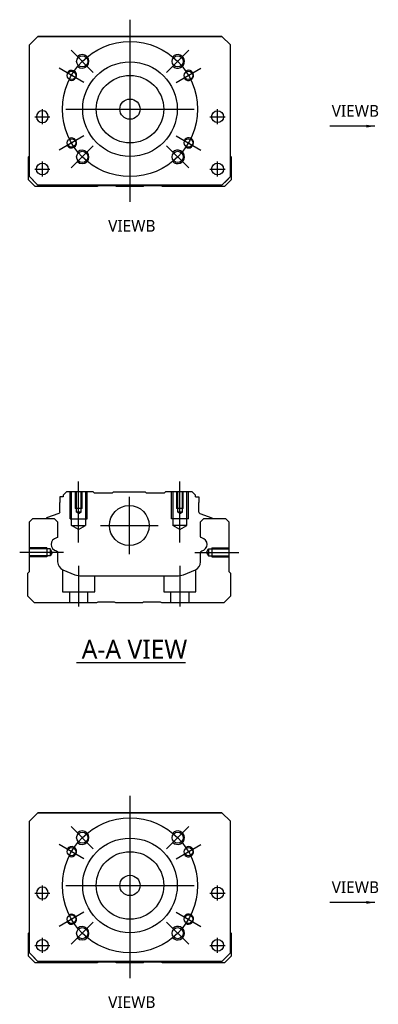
# Model space of a CAD drawing. Header units: millimetres. Extents: x -202 to 3135, y -1537 to 860.
# Tile 6 of 14: x -177 to -71, y -985 to -693. Entities that reach past the tile are written whole.
import ezdxf
from ezdxf.lldxf.tags import DXFTag

# ---------------------------------------------------------------- set-up
doc = ezdxf.new("R2010")
doc.units = ezdxf.units.MM
doc.layers.get('0').update_dxf_attribs({"linetype": 'CONTINUOUS'})
doc.styles.add('CHN', font='msjhbd.ttf')
doc.styles.add('DIM-7', font='SIMPLEX.shx', dxfattribs={"width": 0.7, "bigfont": 'chineset.shx'})
tags = doc.linetypes.add('DASHED', pattern=[25.72, 12.86, -12.86]).pattern_tags.tags
tags[6:7] = [DXFTag(74, 4), DXFTag(75, 0), DXFTag(340, '0'), DXFTag(46, 0.0), DXFTag(50, 0.0), DXFTag(44, 0.0), DXFTag(45, 0.0)]
tags[4:5] = [DXFTag(74, 4), DXFTag(75, 0), DXFTag(340, '0'), DXFTag(46, 0.0), DXFTag(50, 0.0), DXFTag(44, 0.0), DXFTag(45, 0.0)]
doc.dimstyles.new('CNS', dxfattribs={"dimtxt": 3.5, "dimasz": 2.5, "dimexe": 1, "dimexo": 1, "dimgap": 1, "dimtad": 1, "dimdsep": 46, "dimtxsty": 'DIM-7', "dimcen": 0.09, "dimclrd": 4, "dimclre": 4, "dimclrt": 1, "dimadec": 0, "dimazin": 0, "dimtfac": 1, "dimtmove": 0, "dimatfit": 3, "dimfxl": 0, "dimtvp": 0.971429, "dimtolj": 1, "dimarcsym": 0})

msp = doc.modelspace()

# ---------------------------------------------------------------- linework, layer by layer
at = {"ltscale": 0.3}
for p, q in [((-144.67, -693.04), (-144.67, -747.04)), ((-155.53, -708.69), (-162.1, -702.11)), ((-133.82, -708.69), (-127.24, -702.11)), ((-158.31, -711.67), (-165.67, -707.42)), ((-131.03, -711.67), (-123.67, -707.42)), ((-170.61, -724.04), (-170.61, -719.54)), ((-170.61, -724.04), (-170.61, -719.54)), ((-163.67, -719.54), (-125.67, -719.54)), ((-118.73, -724.04), (-118.73, -719.54)), ((-118.73, -724.04), (-118.73, -719.54)), ((-158.31, -727.42), (-165.67, -731.67)), ((-131.03, -727.42), (-123.67, -731.67)), ((-155.53, -730.4), (-162.1, -736.97)), ((-133.82, -730.4), (-127.24, -736.97)), ((-170.61, -739.54), (-170.61, -735.04)), ((-170.61, -739.54), (-170.61, -735.04)), ((-118.73, -739.54), (-118.73, -735.04)), ((-118.73, -739.54), (-118.73, -735.04)), ((-144.87, -834.38), (-144.87, -851.38)), ((-153.37, -842.88), (-136.37, -842.88)), ((-144.67, -923), (-144.67, -977)), ((-155.53, -938.64), (-162.1, -932.07)), ((-133.82, -938.64), (-127.24, -932.07)), ((-158.31, -941.62), (-165.67, -937.37)), ((-131.03, -941.62), (-123.67, -937.37)), ((-170.61, -954), (-170.61, -949.5)), ((-170.61, -954), (-170.61, -949.5)), ((-163.67, -949.5), (-125.67, -949.5)), ((-118.73, -954), (-118.73, -949.5)), ((-118.73, -954), (-118.73, -949.5)), ((-158.31, -957.37), (-165.67, -961.62)), ((-131.03, -957.37), (-123.67, -961.62)), ((-155.53, -960.35), (-162.1, -966.93)), ((-133.82, -960.35), (-127.24, -966.93)), ((-170.61, -969.5), (-170.61, -965)), ((-170.61, -969.5), (-170.61, -965)), ((-118.73, -969.5), (-118.73, -965)), ((-118.73, -969.5), (-118.73, -965))]:
    msp.add_line(p, q, dxfattribs=at)
at = {"linetype": 'Continuous'}
for p, q in [((-174.42, -700.54), (-171.92, -698.04)), ((-171.92, -698.04), (-174.42, -700.54)), ((-171.92, -698.04), (-117.42, -698.04)), ((-117.42, -698.04), (-171.92, -698.04)), ((-117.42, -698.04), (-114.92, -700.54)), ((-114.92, -700.54), (-117.42, -698.04)), ((-174.42, -739.54), (-174.42, -700.54)), ((-114.92, -739.54), (-114.92, -700.54)), ((-174.72, -733.69), (-174.42, -733.4)), ((-174.72, -740.49), (-174.72, -733.69)), ((-114.92, -733.49), (-114.72, -733.69)), ((-114.72, -733.69), (-114.72, -740.49)), ((-172.72, -742.49), (-174.72, -740.49)), ((-174.42, -739.54), (-171.92, -742.04)), ((-171.92, -742.04), (-173.42, -740.54)), ((-117.42, -742.04), (-114.92, -739.54)), ((-114.72, -740.49), (-116.72, -742.49)), ((-154.37, -742.49), (-172.72, -742.49)), ((-171.92, -742.04), (-171.92, -742.04)), ((-117.42, -742.04), (-171.92, -742.04)), ((-117.42, -742.04), (-171.92, -742.04)), ((-154.02, -742.24), (-154.37, -742.49)), ((-149.02, -742.24), (-154.02, -742.24)), ((-148.67, -742.49), (-149.02, -742.24)), ((-140.77, -742.49), (-148.67, -742.49)), ((-140.42, -742.24), (-140.77, -742.49)), ((-135.42, -742.24), (-140.42, -742.24)), ((-135.07, -742.49), (-135.42, -742.24)), ((-116.72, -742.49), (-135.07, -742.49)), ((-163.45, -832.88), (-164.45, -833.88)), ((-164.45, -833.88), (-164.45, -834.38)), ((-155.57, -832.88), (-163.45, -832.88)), ((-155.27, -833.18), (-155.57, -832.88)), ((-155.27, -833.18), (-149.87, -833.18)), ((-149.87, -833.18), (-149.57, -832.88)), ((-149.57, -832.88), (-140.17, -832.88)), ((-139.87, -833.18), (-140.17, -832.88)), ((-139.87, -833.18), (-134.47, -833.18)), ((-134.17, -832.88), (-134.47, -833.18)), ((-126.3, -832.88), (-134.17, -832.88)), ((-125.3, -833.88), (-126.3, -832.88)), ((-125.3, -834.38), (-125.3, -833.88)), ((-165.45, -834.38), (-165.45, -836.08)), ((-164.45, -834.38), (-165.45, -834.38)), ((-165.45, -838.88), (-165.45, -836.08)), ((-125.3, -834.38), (-124.3, -834.38)), ((-124.3, -834.38), (-124.3, -836.08)), ((-124.3, -838.88), (-124.3, -836.08)), ((-165.78, -839.35), (-169.35, -840.64)), ((-123.97, -839.35), (-120.39, -840.64)), ((-174.42, -841.83), (-173.42, -840.83)), ((-174.42, -856.53), (-174.42, -841.83)), ((-173.42, -840.83), (-167.09, -840.83)), ((-169.48, -840.8), (-169.49, -840.83)), ((-167.09, -840.83), (-166.09, -841.83)), ((-166.09, -841.83), (-166.09, -846.1)), ((-123.75, -841.83), (-122.75, -840.83)), ((-123.75, -846.1), (-123.75, -841.83)), ((-122.75, -840.83), (-116.42, -840.83)), ((-120.26, -840.8), (-120.26, -840.83)), ((-116.42, -840.83), (-115.42, -841.83)), ((-115.42, -841.83), (-115.42, -856.53)), ((-166.09, -850.84), (-166.09, -853.66)), ((-123.75, -853.66), (-123.75, -850.84)), ((-174.92, -857.03), (-174.42, -856.53)), ((-174.92, -863.83), (-174.92, -857.03)), ((-164.55, -855.97), (-160.99, -857.45)), ((-128.85, -857.45), (-125.29, -855.97)), ((-115.42, -856.53), (-114.92, -857.03)), ((-114.92, -857.03), (-114.92, -863.83)), ((-159.07, -857.83), (-130.77, -857.83)), ((-172.92, -865.83), (-174.92, -863.83)), ((-154.57, -865.83), (-172.92, -865.83)), ((-154.22, -865.58), (-154.57, -865.83)), ((-149.22, -865.58), (-154.22, -865.58)), ((-148.87, -865.83), (-149.22, -865.58)), ((-140.97, -865.83), (-148.87, -865.83)), ((-140.62, -865.58), (-140.97, -865.83)), ((-135.62, -865.58), (-140.62, -865.58)), ((-135.27, -865.83), (-135.62, -865.58)), ((-116.92, -865.83), (-135.27, -865.83)), ((-114.92, -863.83), (-116.92, -865.83)), ((-174.42, -930.5), (-171.92, -928)), ((-171.92, -928), (-174.42, -930.5)), ((-171.92, -928), (-117.42, -928)), ((-117.42, -928), (-171.92, -928)), ((-117.42, -928), (-114.92, -930.5)), ((-114.92, -930.5), (-117.42, -928)), ((-174.42, -969.5), (-174.42, -930.5)), ((-114.92, -969.5), (-114.92, -930.5)), ((-174.72, -963.65), (-174.42, -963.35)), ((-174.72, -970.45), (-174.72, -963.65)), ((-114.92, -963.45), (-114.72, -963.65)), ((-114.72, -963.65), (-114.72, -970.45)), ((-172.72, -972.45), (-174.72, -970.45)), ((-174.42, -969.5), (-171.92, -972)), ((-171.92, -972), (-173.42, -970.5)), ((-117.42, -972), (-114.92, -969.5)), ((-114.72, -970.45), (-116.72, -972.45)), ((-154.37, -972.45), (-172.72, -972.45)), ((-171.92, -972), (-171.92, -972)), ((-117.42, -972), (-171.92, -972)), ((-117.42, -972), (-171.92, -972)), ((-154.02, -972.2), (-154.37, -972.45)), ((-149.02, -972.2), (-154.02, -972.2)), ((-148.67, -972.45), (-149.02, -972.2)), ((-140.77, -972.45), (-148.67, -972.45)), ((-140.42, -972.2), (-140.77, -972.45)), ((-135.42, -972.2), (-140.42, -972.2)), ((-135.07, -972.45), (-135.42, -972.2)), ((-116.72, -972.45), (-135.07, -972.45))]:
    msp.add_line(p, q, dxfattribs=at)
at = {"linetype": 'DASHED'}
for p, q in [((-171.92, -698.04), (-171.92, -698.04)), ((-155.45, -698.04), (-157.9, -698.04)), ((-133.9, -698.04), (-131.45, -698.04)), ((-117.42, -698.04), (-117.42, -698.04)), ((-174.42, -700.54), (-174.42, -700.54)), ((-114.92, -700.54), (-114.92, -700.54)), ((-172.36, -721.79), (-172.36, -721.79)), ((-168.86, -721.79), (-168.86, -721.79)), ((-120.48, -721.79), (-120.48, -721.79)), ((-116.98, -721.79), (-116.98, -721.79)), ((-174.42, -725.04), (-174.42, -725.04)), ((-114.92, -725.04), (-114.92, -725.04)), ((-172.36, -737.29), (-172.36, -737.29)), ((-168.86, -737.29), (-168.86, -737.29)), ((-173.42, -740.54), (-173.42, -740.54)), ((-117.42, -742.04), (-114.92, -739.54)), ((-115.92, -740.54), (-117.42, -742.04)), ((-114.92, -739.54), (-115.92, -740.54)), ((-115.92, -740.54), (-115.92, -740.54)), ((-117.42, -742.04), (-117.42, -742.04)), ((-155.27, -833.18), (-155.27, -833.18)), ((-134.47, -833.18), (-134.47, -833.18)), ((-171.92, -928), (-171.92, -928)), ((-155.45, -928), (-157.9, -928)), ((-133.9, -928), (-131.45, -928)), ((-117.42, -928), (-117.42, -928)), ((-174.42, -930.5), (-174.42, -930.5)), ((-114.92, -930.5), (-114.92, -930.5)), ((-172.36, -951.75), (-172.36, -951.75)), ((-168.86, -951.75), (-168.86, -951.75)), ((-120.48, -951.75), (-120.48, -951.75)), ((-116.98, -951.75), (-116.98, -951.75)), ((-174.42, -955), (-174.42, -955)), ((-114.92, -955), (-114.92, -955)), ((-172.36, -967.25), (-172.36, -967.25)), ((-168.86, -967.25), (-168.86, -967.25)), ((-173.42, -970.5), (-173.42, -970.5)), ((-117.42, -972), (-114.92, -969.5)), ((-115.92, -970.5), (-117.42, -972)), ((-114.92, -969.5), (-115.92, -970.5)), ((-115.92, -970.5), (-115.92, -970.5)), ((-117.42, -972), (-117.42, -972))]:
    msp.add_line(p, q, dxfattribs=at)
for p, q in [((-172.86, -721.79), (-168.36, -721.79)), ((-172.86, -721.79), (-168.36, -721.79)), ((-120.98, -721.79), (-116.48, -721.79)), ((-120.98, -721.79), (-116.48, -721.79)), ((-172.86, -737.29), (-168.36, -737.29)), ((-172.86, -737.29), (-168.36, -737.29)), ((-120.98, -737.29), (-116.48, -737.29)), ((-120.98, -737.29), (-116.48, -737.29)), ((-164.32, -850.83), (-177.32, -850.83)), ((-160.46, -883.48), (-128.22, -883.48)), ((-172.86, -951.75), (-168.36, -951.75)), ((-172.86, -951.75), (-168.36, -951.75)), ((-120.98, -951.75), (-116.48, -951.75)), ((-120.98, -951.75), (-116.48, -951.75)), ((-172.86, -967.25), (-168.36, -967.25)), ((-172.86, -967.25), (-168.36, -967.25)), ((-120.98, -967.25), (-116.48, -967.25)), ((-120.98, -967.25), (-116.48, -967.25))]:
    msp.add_line(p, q)
at = {"ltscale": 0.1}
for p, q in [((-159.87, -847.88), (-159.87, -829.88)), ((-129.87, -847.88), (-129.87, -829.88)), ((-125.42, -850.83), (-112.42, -850.83)), ((-159.87, -854.83), (-159.87, -866.83)), ((-129.87, -854.83), (-129.87, -866.83))]:
    msp.add_line(p, q, dxfattribs=at)
at = {"linetype": 'DASHED', "ltscale": 0.1}
for p, q in [((-162.37, -840.88), (-162.37, -832.88)), ((-161.94, -842.88), (-161.94, -832.88)), ((-160.87, -832.88), (-160.87, -837.88)), ((-160.61, -832.88), (-160.61, -838.88)), ((-159.13, -838.88), (-159.13, -832.88)), ((-158.87, -837.88), (-158.87, -832.88)), ((-157.81, -832.88), (-157.81, -842.88)), ((-157.37, -840.88), (-157.37, -832.88)), ((-132.37, -840.88), (-132.37, -832.88)), ((-131.94, -832.88), (-131.94, -842.88)), ((-130.87, -832.88), (-130.87, -837.88)), ((-130.61, -832.88), (-130.61, -838.88)), ((-129.13, -838.88), (-129.13, -832.88)), ((-128.87, -837.88), (-128.87, -832.88)), ((-127.81, -842.88), (-127.81, -832.88)), ((-127.37, -840.88), (-127.37, -832.88)), ((-158.87, -837.88), (-160.87, -837.88)), ((-159.87, -839.3), (-160.61, -838.87)), ((-159.13, -838.88), (-160.61, -838.88)), ((-159.87, -839.3), (-159.13, -838.87)), ((-128.87, -837.88), (-130.87, -837.88)), ((-129.87, -839.3), (-130.61, -838.87)), ((-129.13, -838.88), (-130.61, -838.88)), ((-129.87, -839.3), (-129.13, -838.87)), ((-162.37, -840.88), (-157.37, -840.88)), ((-161.94, -842.88), (-157.81, -842.88)), ((-159.87, -844.07), (-161.94, -842.88)), ((-159.87, -844.07), (-157.81, -842.88)), ((-127.37, -840.88), (-132.37, -840.88)), ((-127.81, -842.88), (-131.94, -842.88)), ((-129.87, -844.07), (-131.94, -842.88)), ((-129.87, -844.07), (-127.81, -842.88)), ((-169.29, -849.53), (-174.29, -849.53)), ((-168.29, -849.82), (-174.29, -849.82)), ((-169.29, -849.53), (-169.29, -852.13)), ((-168.29, -849.82), (-168.29, -851.84)), ((-167.71, -850.83), (-168.29, -849.82)), ((-167.71, -850.83), (-168.29, -851.84)), ((-122, -850.83), (-121.42, -849.82)), ((-122, -850.83), (-121.42, -851.84)), ((-121.42, -849.82), (-121.42, -851.84)), ((-121.42, -849.82), (-115.42, -849.82)), ((-120.42, -849.53), (-120.42, -852.13)), ((-120.42, -849.53), (-115.42, -849.53)), ((-168.29, -851.84), (-174.29, -851.84)), ((-169.29, -852.13), (-174.29, -852.13)), ((-169.29, -851.9), (-169.29, -851.95)), ((-121.42, -851.84), (-115.42, -851.84)), ((-120.42, -851.9), (-120.42, -851.95)), ((-120.42, -852.13), (-115.42, -852.13)), ((-164.62, -855.95), (-164.62, -862.53)), ((-125.12, -862.53), (-125.12, -855.89)), ((-155.12, -862.53), (-155.12, -857.83)), ((-134.62, -857.83), (-134.62, -862.53)), ((-164.62, -862.53), (-155.12, -862.53)), ((-162.62, -862.53), (-162.62, -865.83)), ((-157.12, -865.83), (-157.12, -862.53)), ((-134.62, -862.53), (-125.12, -862.53)), ((-132.62, -862.53), (-132.62, -865.83)), ((-127.12, -865.83), (-127.12, -862.53))]:
    msp.add_line(p, q, dxfattribs=at)
at = {"ltscale": 0.3}
for centre in [(-144.67, -719.54), (-144.67, -949.5)]:
    msp.add_circle(centre, 20, dxfattribs=at)
at = {"linetype": 'Continuous'}
for centre, radius in [((-158.81, -705.4), 1.65), ((-144.67, -719.54), 14), ((-130.53, -705.4), 1.65), ((-161.99, -709.54), 1.25), ((-127.35, -709.54), 1.25), ((-144.67, -719.54), 10), ((-144.67, -719.54), 3), ((-118.73, -721.79), 1.75), ((-161.99, -729.54), 1.25), ((-127.35, -729.54), 1.25), ((-158.81, -733.68), 1.65), ((-130.53, -733.68), 1.65), ((-170.61, -737.29), 1.75), ((-118.73, -737.29), 1.75), ((-144.87, -842.88), 5.9), ((-158.81, -935.36), 1.65), ((-144.67, -949.5), 14), ((-130.53, -935.36), 1.65), ((-161.99, -939.5), 1.25), ((-127.35, -939.5), 1.25), ((-144.67, -949.5), 10), ((-144.67, -949.5), 3), ((-118.73, -951.75), 1.75), ((-161.99, -959.5), 1.25), ((-127.35, -959.5), 1.25), ((-158.81, -963.64), 1.65), ((-130.53, -963.64), 1.65), ((-170.61, -967.25), 1.75), ((-118.73, -967.25), 1.75)]:
    msp.add_circle(centre, radius, dxfattribs=at)
at = {"linetype": 'Continuous', "extrusion": (0, 0, -1)}
for centre in [(170.61, -721.79), (170.61, -951.75)]:
    msp.add_circle(centre, 1.75, dxfattribs=at)
for centre, radius, start, end in [((-158.81, -705.4), 2, 227.8658, 135), ((-130.53, -705.4), 2, 225, 137.8658), ((-161.99, -709.54), 1.5, 242.1491, 150), ((-127.35, -709.54), 1.5, 210, 122.1491), ((-161.99, -729.54), 1.5, 210, 117.8509), ((-127.35, -729.54), 1.5, 237.8509, 150), ((-158.81, -733.68), 2, 225, 132.134), ((-130.53, -733.68), 2, 222.1342, 135), ((-158.81, -935.36), 2, 227.8658, 135), ((-130.53, -935.36), 2, 225, 137.8658), ((-161.99, -939.5), 1.5, 242.1491, 150), ((-127.35, -939.5), 1.5, 210, 122.1491), ((-161.99, -959.5), 1.5, 210, 117.8509), ((-127.35, -959.5), 1.5, 237.8509, 150), ((-158.81, -963.64), 2, 225, 132.134), ((-130.53, -963.64), 2, 222.1342, 135)]:
    msp.add_arc(centre, radius, start, end)
for centre, radius, start, end in [((165.95, -838.88), 0.5, 180, 250.1017), ((120.46, -840.83), 0.2, 109.8983, 172.0917), ((166.59, -846.1), 0.5, 180, 249.8105), ((123.25, -846.1), 0.5, 290.1895, 0), ((166.59, -850.84), 0.5, 110.1895, 180), ((123.25, -850.84), 0.5, 0, 69.8105)]:
    msp.add_arc(centre, radius, start, end, dxfattribs=at)
at = {"linetype": 'Continuous'}
for centre, radius, start, end in [((-123.8, -838.88), 0.5, 180, 250.1017), ((-169.28, -840.83), 0.2, 109.8983, 172.0917), ((-166.1, -848.47), 1.93, 99.5288, 260.4712), ((-123.74, -848.47), 1.93, 279.5288, 80.4712), ((-163.59, -853.66), 2.5, 180, 247.4572), ((-126.25, -853.66), 2.5, 292.5428, 0), ((-159.07, -852.83), 5, 247.4572, 270), ((-130.77, -852.83), 5, 270, 292.5428)]:
    msp.add_arc(centre, radius, start, end, dxfattribs=at)

# ---------------------------------------------------------------- texts
at = {"style": 'CHN'}
for s, insert, char_height, attachment_point in [('VIEWB', (-70.92, -721.81), 3.5, 9), ('VIEWB', (-137.11, -755.85), 3.5, 9), ('A-A VIEW', (-158.97, -879.54), 5.6, 4), ('VIEWB', (-70.92, -951.77), 3.5, 9), ('VIEWB', (-137.11, -985.81), 3.5, 9)]:
    msp.add_mtext(s, dxfattribs=dict(at, insert=insert, char_height=char_height, attachment_point=attachment_point))

# ---------------------------------------------------------------- leaders
for points in [[(-72.17, -724.58), (-85.53, -724.58)], [(-72.17, -954.53), (-85.53, -954.53)]]:
    msp.add_leader(points, dimstyle='CNS', override={"dimtxt": 7.5, "dimgap": 1, "dimtad": 1, "dimtxsty": 'CHN'})

doc.saveas('drawing.dxf')
